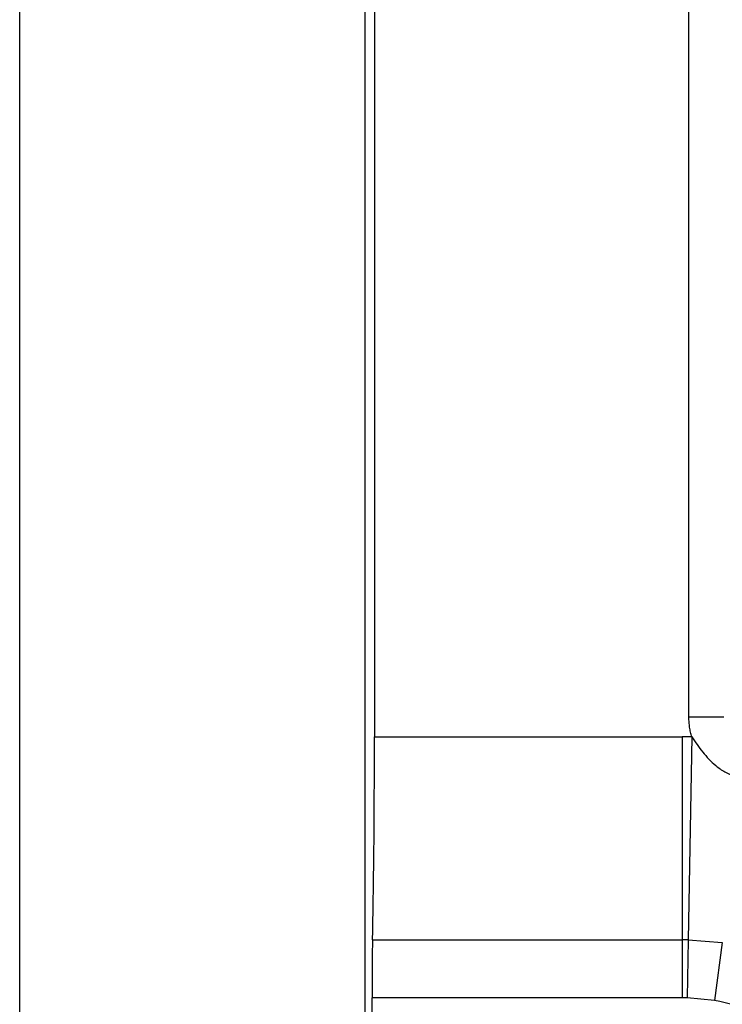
# Model space of a CAD drawing. Header units: millimetres. Extents: x -0.201 to 0.721, y -0.195 to 0.483.
# Tile 36 of 188: x 0.027 to 0.037, y 0.078 to 0.092. Entities that reach past the tile are written whole.
import ezdxf

# ---------------------------------------------------------------- set-up
doc = ezdxf.new("R2010")
doc.units = ezdxf.units.MM

msp = doc.modelspace()

# ---------------------------------------------------------------- linework, layer by layer
at = {"color": 7, "linetype": 'Continuous', "lineweight": 25}
for p, q in [((0.032242, 0.043306), (0.032242, 0.275393)), ((0.027287, 0.04335), (0.027287, 0.27535)), ((0.032373, 0.236705), (0.032373, 0.081995)), ((0.036883, 0.082275), (0.036883, 0.236425)), ((0.037383, 0.082275), (0.036883, 0.082275)), ((0.032373, 0.081995), (0.036786, 0.081995)), ((0.036786, 0.081995), (0.036786, 0.079084)), ((0.036923, 0.081993), (0.036871, 0.079084)), ((0.032346, 0.079084), (0.036786, 0.079084)), ((0.036786, 0.079084), (0.036786, 0.078253)), ((0.036871, 0.079084), (0.036856, 0.078252)), ((0.036871, 0.079084), (0.037361, 0.079047)), ((0.037361, 0.079047), (0.037248, 0.078215)), ((0.032338, 0.078253), (0.032338, 0.070447)), ((0.036786, 0.078253), (0.032338, 0.078253)), ((0.037248, 0.078215), (0.036856, 0.078252))]:
    msp.add_line(p, q, dxfattribs=at)
for radius in [0.0076448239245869, 0.004734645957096, 0.0039031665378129]:
    msp.add_arc((0.036786, 0.07435), radius, 88.972348, 90, dxfattribs=at)
for centre, major_axis, start_param, end_param in [((0.032312, 0.081995), (0, 0.003500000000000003), 3.73062362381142, 4.712388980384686), ((0.032356, 0.078253), (0, 0.001000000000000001), 0.5890309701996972, 1.570796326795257)]:
    msp.add_ellipse(centre, major_axis=major_axis, ratio=0.017435, start_param=start_param, end_param=end_param, dxfattribs=at)
for points, knots in [([(0.0369230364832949, 0.0819932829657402), (0.0369168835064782, 0.0820159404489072), (0.0369045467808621, 0.0820613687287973), (0.0368922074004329, 0.0821313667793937), (0.0368841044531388, 0.0822025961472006), (0.0368831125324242, 0.082250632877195), (0.0368826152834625, 0.0822747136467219)], [0, 0, 0, 0, 0.2468272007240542, 0.4948888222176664, 0.7467882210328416, 1, 1, 1, 1]), ([(0.0369230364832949, 0.0819932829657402), (0.0369734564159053, 0.0819198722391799), (0.0370745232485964, 0.0817727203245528), (0.0372340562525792, 0.0816014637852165), (0.0373973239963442, 0.081485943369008), (0.0374977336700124, 0.0814423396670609), (0.0375485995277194, 0.081420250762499)], [0, 0, 0, 0, 0.3094695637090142, 0.6203322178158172, 0.807666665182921, 0.9999999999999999, 0.9999999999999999, 0.9999999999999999, 0.9999999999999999]), ([(0.0372478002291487, 0.0704843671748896), (0.0374526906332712, 0.0705230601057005), (0.0380801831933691, 0.0706415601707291), (0.0390591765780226, 0.0711644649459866), (0.0399734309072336, 0.0721565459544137), (0.0405017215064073, 0.0734225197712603), (0.0405816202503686, 0.0747786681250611), (0.0402283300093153, 0.0760602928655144), (0.0394995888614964, 0.0771272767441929), (0.0384785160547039, 0.0779207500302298), (0.0376580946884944, 0.0781169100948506), (0.0372478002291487, 0.078215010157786)], [0, 0, 0, 0, 0.0566592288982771, 0.1735232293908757, 0.2943793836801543, 0.4174618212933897, 0.5393501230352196, 0.6576920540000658, 0.7725496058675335, 0.8862515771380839, 1, 1, 1, 1])]:
    msp.add_open_spline(points, degree=3, knots=knots, dxfattribs=at)

doc.saveas('drawing.dxf')
